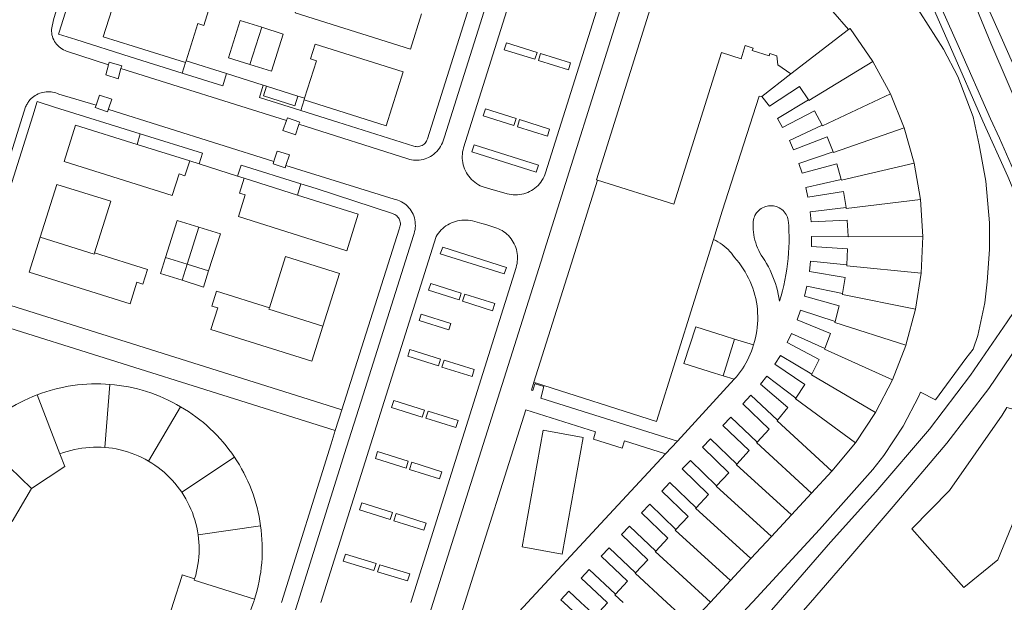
# Model space of a CAD drawing. Header units: metres. Extents: x 89888 to 94270, y 464165 to 468904.
# Tile 192 of 256: x 93738 to 93897, y 465750 to 465844. Entities that reach past the tile are written whole.
import ezdxf

# ---------------------------------------------------------------- set-up
doc = ezdxf.new("R2010")
doc.units = ezdxf.units.M
for name, color, linetype, lineweight in [('B_BEBOUWINGSGRENS_0', 251, 'CONTINUOUS', 13), ('B_TUSSENMUUR_0', 251, 'CONTINUOUS', 13), ('G_GRENS_ALGEMEEN_0', 251, 'CONTINUOUS', 13), ('T_CULTUURGRENS_0', 251, 'CONTINUOUS', 13), ('T_HEK_LIJN_0', 251, 'CONTINUOUS', 13), ('T_MUUR_30CM_LIJN_0', 251, 'CONTINUOUS', 13), ('V_WEGGRENS_0', 251, 'CONTINUOUS', 13), ('W_WATERGRENS_0', 251, 'CONTINUOUS', 13)]:
    doc.layers.add(name, color=color, linetype=linetype, lineweight=lineweight)

msp = doc.modelspace()

# ---------------------------------------------------------------- linework, layer by layer
at = {"layer": 'B_BEBOUWINGSGRENS_0'}
for p, q in [((93869.41, 465845.67), (93871.93, 465842.76)), ((93780.45, 465842.04), (93776.96, 465843.14)), ((93871.93, 465842.76), (93872.19, 465842.96)), ((93872.19, 465842.96), (93875.89, 465837.62)), ((93764.71, 465837.69), (93764.62, 465837.42)), ((93875.89, 465837.62), (93878.71, 465832.35)), ((93857.91, 465831.94), (93862.62, 465835.58)), ((93878.71, 465832.35), (93880.94, 465826.84)), ((93783.82, 465831.37), (93783.9, 465831.65)), ((93880.94, 465826.84), (93882.58, 465821.12)), ((93756.79, 465824.16), (93765.3, 465821.49)), ((93882.58, 465821.12), (93883.59, 465815.24)), ((93743.8, 465817.7), (93741.1, 465809.15)), ((93752.53, 465814.96), (93743.8, 465817.7)), ((93774.11, 465818.69), (93782.77, 465815.95)), ((93749.91, 465806.6), (93752.53, 465814.96)), ((93883.59, 465815.24), (93883.97, 465809.28)), ((93883.97, 465809.28), (93883.69, 465803.34)), ((93780.83, 465806.03), (93778.2, 465797.71)), ((93789.55, 465803.28), (93780.83, 465806.03)), ((93786.86, 465794.75), (93789.55, 465803.28)), ((93883.69, 465803.34), (93882.8, 465797.48)), ((93882.8, 465797.48), (93881.24, 465791.68)), ((93879.07, 465786.07), (93876.32, 465780.78)), ((93873.05, 465775.83), (93869.23, 465771.23)), ((93869.23, 465771.23), (93865.97, 465767.71)), ((93736.54, 465763.13), (93739.71, 465768.47)), ((93865.97, 465767.71), (93862.71, 465764.2)), ((93862.71, 465764.2), (93859.45, 465760.68)), ((93859.45, 465760.68), (93856.14, 465757.11)), ((93856.14, 465757.11), (93852.84, 465753.55)), ((93852.84, 465753.55), (93849.58, 465750.03))]:
    msp.add_line(p, q, dxfattribs=at)
for points in [[(93831.3, 465818.36), (93831.15, 465818.41), (93842.15, 465853.59), (93849, 465875.39), (93868.99, 465869.13), (93866.57, 465861.38)], [(93791.75, 465849.02), (93783.29, 465851.68), (93782.53, 465849.27), (93783.48, 465848.97), (93782.38, 465845.48), (93801.04, 465839.61), (93802.82, 465845.32)], [(93764.62, 465837.42), (93756.16, 465840.08), (93751.31, 465841.61), (93754.09, 465850.36), (93768.34, 465845.84), (93767.57, 465843.44)], [(93767.57, 465843.44), (93766.62, 465843.74), (93764.71, 465837.69)], [(93776.96, 465843.14), (93773.47, 465844.23), (93771.57, 465838.2), (93775.06, 465837.11)], [(93775.06, 465837.11), (93778.56, 465836.01), (93780.45, 465842.04)], [(93784.87, 465838), (93785.61, 465840.41), (93799.86, 465835.92), (93797.11, 465827.16), (93783.82, 465831.37)], [(93862.62, 465835.58), (93860.51, 465837.07), (93860.32, 465838.53), (93859.18, 465838.89), (93859.07, 465838.53), (93856.36, 465839.37), (93856.48, 465839.76), (93855.19, 465840.17), (93854.56, 465838.04), (93851.4, 465839.07), (93843.65, 465814.51), (93831.3, 465818.36)], [(93783.9, 465831.65), (93785.83, 465837.7), (93784.87, 465838)], [(93865.46, 465831.39), (93864.03, 465833.57), (93859.13, 465830.36), (93857.91, 465831.94)], [(93867.7, 465827.28), (93866.45, 465829.6), (93861.27, 465826.91), (93860.43, 465828.34), (93865.46, 465831.39)], [(93765.3, 465821.49), (93764.54, 465819.08), (93763.59, 465819.38), (93762.49, 465815.89), (93744.96, 465821.39), (93746.82, 465827.28), (93756.79, 465824.16)], [(93869.46, 465822.98), (93868.47, 465825.41), (93863.05, 465823.3), (93862.36, 465824.81), (93867.7, 465827.28)], [(93870.75, 465818.51), (93870.03, 465821.04), (93864.41, 465819.53), (93863.89, 465821.07), (93869.46, 465822.98)], [(93774.3, 465815.98), (93773.35, 465816.28), (93774.11, 465818.69)], [(93871.56, 465813.93), (93871.11, 465816.52), (93865.35, 465815.62), (93865.01, 465817.21), (93870.75, 465818.51)], [(93782.77, 465815.95), (93792.59, 465812.85), (93790.73, 465806.95), (93773.2, 465812.48), (93774.3, 465815.98)], [(93871.87, 465809.3), (93871.7, 465811.92), (93865.87, 465811.64), (93865.72, 465813.26), (93871.56, 465813.93)], [(93766.79, 465810.76), (93763.29, 465811.87), (93761.38, 465805.87)], [(93768.37, 465803.67), (93770.27, 465809.66), (93766.79, 465810.76)], [(93741.1, 465809.15), (93739.3, 465803.47), (93755.64, 465798.34), (93756.76, 465801.84), (93757.72, 465801.54), (93758.46, 465803.92), (93749.91, 465806.6)], [(93871.67, 465804.65), (93871.79, 465807.27), (93865.96, 465807.62), (93865.96, 465809.25), (93871.87, 465809.3)], [(93761.38, 465805.87), (93760.57, 465803.29), (93764.06, 465802.17)], [(93870.97, 465800), (93871.37, 465802.6), (93865.6, 465803.61), (93865.81, 465805.24), (93871.67, 465804.65)], [(93764.06, 465802.17), (93767.54, 465801.05), (93768.37, 465803.67)], [(93778.2, 465797.71), (93769.65, 465800.41), (93768.89, 465798), (93769.85, 465797.7), (93768.74, 465794.22), (93785.07, 465789.06), (93786.86, 465794.75)], [(93869.76, 465795.47), (93870.45, 465798.01), (93864.8, 465799.59), (93865.18, 465801.19), (93870.97, 465800)], [(93868.09, 465791.12), (93869.04, 465793.57), (93863.61, 465795.75), (93864.17, 465797.3), (93869.76, 465795.47)], [(93865.98, 465786.98), (93867.18, 465789.32), (93862.01, 465792.08), (93862.72, 465793.56), (93868.09, 465791.12)], [(93881.24, 465791.68), (93881.23, 465791.63), (93879.07, 465786.07)], [(93863.4, 465783.1), (93864.86, 465785.28), (93860.01, 465788.57), (93860.91, 465789.99), (93865.98, 465786.98)], [(93860.45, 465779.52), (93862.12, 465781.54), (93857.68, 465785.34), (93858.71, 465786.65), (93863.4, 465783.1)], [(93752.4, 465785.3), (93751.65, 465785.36), (93750.9, 465785.39), (93750.15, 465785.4), (93749.4, 465785.39), (93748.64, 465785.36), (93747.89, 465785.31), (93747.14, 465785.23), (93746.4, 465785.14), (93745.65, 465785.02), (93744.91, 465784.88), (93744.18, 465784.72), (93743.45, 465784.53), (93742.72, 465784.33), (93742, 465784.11), (93741.29, 465783.86), (93740.59, 465783.6)], [(93763.8, 465781.69), (93763.15, 465782.06), (93762.48, 465782.42), (93761.81, 465782.76), (93761.13, 465783.08), (93760.43, 465783.38), (93759.73, 465783.66), (93759.03, 465783.92), (93758.31, 465784.16), (93757.59, 465784.37), (93756.86, 465784.57), (93756.13, 465784.74), (93755.39, 465784.9), (93754.65, 465785.03), (93753.9, 465785.14), (93753.15, 465785.23), (93752.4, 465785.3)], [(93740.59, 465783.6), (93739.89, 465783.33), (93739.2, 465783.03), (93738.52, 465782.72), (93737.85, 465782.38), (93737.19, 465782.03), (93736.54, 465781.66), (93735.9, 465781.27), (93735.28, 465780.86), (93734.66, 465780.43), (93734.06, 465779.99), (93733.47, 465779.53), (93732.9, 465779.05), (93732.33, 465778.55), (93731.79, 465778.04), (93731.26, 465777.52), (93730.74, 465776.97)], [(93857.15, 465775.96), (93859.1, 465778.06), (93854.81, 465782.15), (93856.14, 465783.55), (93860.45, 465779.52)], [(93772.53, 465773.54), (93772.1, 465774.16), (93771.66, 465774.77), (93771.2, 465775.36), (93770.72, 465775.94), (93770.22, 465776.51), (93769.71, 465777.06), (93769.18, 465777.6), (93768.64, 465778.12), (93768.08, 465778.63), (93767.51, 465779.11), (93766.92, 465779.59), (93766.32, 465780.04), (93765.71, 465780.48), (93765.09, 465780.9), (93764.45, 465781.3), (93763.8, 465781.69)], [(93853.85, 465772.41), (93855.87, 465774.58), (93851.59, 465778.66), (93852.89, 465780.02), (93857.15, 465775.96)], [(93876.32, 465780.78), (93876.31, 465780.75), (93873.05, 465775.83)], [(93850.57, 465768.89), (93852.54, 465771.01), (93848.29, 465775.13), (93849.62, 465776.5), (93853.85, 465772.41)], [(93744.3, 465774.06), (93744.88, 465774.27), (93745.46, 465774.45), (93746.06, 465774.61), (93746.65, 465774.76), (93747.25, 465774.88), (93747.86, 465774.98), (93748.48, 465775.05), (93749.09, 465775.11), (93749.71, 465775.15), (93750.34, 465775.16), (93750.96, 465775.14), (93751.58, 465775.1)], [(93751.58, 465775.1), (93752.19, 465775.04), (93752.81, 465774.96), (93753.42, 465774.85), (93754.03, 465774.72), (93754.63, 465774.57), (93755.23, 465774.39), (93755.82, 465774.19), (93756.4, 465773.97), (93756.97, 465773.73), (93757.53, 465773.47), (93758.09, 465773.18), (93758.63, 465772.88)], [(93739.71, 465768.47), (93745.1, 465772.03), (93744.3, 465774.06)], [(93776.77, 465762.42), (93776.66, 465763.17), (93776.53, 465763.91), (93776.38, 465764.64), (93776.21, 465765.37), (93776.01, 465766.09), (93775.79, 465766.81), (93775.56, 465767.52), (93775.3, 465768.23), (93775.02, 465768.93), (93774.73, 465769.61), (93774.41, 465770.29), (93774.07, 465770.96), (93773.71, 465771.62), (93773.34, 465772.27), (93772.94, 465772.91), (93772.53, 465773.54)], [(93847.26, 465765.33), (93849.26, 465767.48), (93845.02, 465771.61), (93846.36, 465772.99), (93850.57, 465768.89)], [(93758.63, 465772.88), (93759.16, 465772.56), (93759.67, 465772.22), (93760.18, 465771.86), (93760.67, 465771.48), (93761.15, 465771.08), (93761.61, 465770.67), (93762.05, 465770.24), (93762.48, 465769.79), (93762.89, 465769.33), (93763.28, 465768.85), (93763.66, 465768.35), (93764.01, 465767.84)], [(93843.98, 465761.8), (93845.96, 465763.92), (93841.7, 465768.03), (93843.02, 465769.41), (93847.26, 465765.33)], [(93764.01, 465767.84), (93764.35, 465767.32), (93764.66, 465766.79), (93764.96, 465766.25), (93765.24, 465765.69), (93765.49, 465765.12), (93765.73, 465764.55), (93765.94, 465763.97), (93766.13, 465763.38), (93766.29, 465762.78), (93766.44, 465762.18), (93766.56, 465761.57), (93766.66, 465760.96)], [(93840.73, 465758.31), (93842.67, 465760.39), (93838.43, 465764.51), (93839.76, 465765.89), (93843.98, 465761.8)], [(93777.01, 465757.17), (93777.04, 465757.92), (93777.05, 465758.67), (93777.04, 465759.43), (93777, 465760.18), (93776.95, 465760.93), (93776.87, 465761.68), (93776.77, 465762.42)], [(93837.48, 465754.81), (93839.44, 465756.92), (93835.18, 465760.99), (93836.48, 465762.36), (93840.73, 465758.31)], [(93766.66, 465760.96), (93766.73, 465760.36), (93766.79, 465759.76), (93766.81, 465759.16), (93766.82, 465758.56), (93766.81, 465757.96), (93766.77, 465757.36), (93766.71, 465756.76), (93766.63, 465756.16), (93766.53, 465755.57), (93766.41, 465754.98), (93766.27, 465754.4), (93766.1, 465753.82)], [(93834.22, 465751.31), (93836.19, 465753.42), (93831.92, 465757.47), (93833.22, 465758.85), (93837.48, 465754.81)], [(93775.8, 465750.52), (93776.02, 465751.24), (93776.21, 465751.97), (93776.39, 465752.7), (93776.55, 465753.44), (93776.68, 465754.18), (93776.8, 465754.92), (93776.89, 465755.67), (93776.96, 465756.42), (93777.01, 465757.17)], [(93766.1, 465753.82), (93764.09, 465754.45), (93764.02, 465754.22), (93762.68, 465750), (93760.85, 465744.2), (93770.6, 465741.12), (93771.1, 465741.73), (93771.59, 465742.35), (93772.05, 465742.99), (93772.5, 465743.64), (93772.93, 465744.3), (93773.34, 465744.98), (93773.73, 465745.67), (93774.1, 465746.36), (93774.45, 465747.07), (93774.77, 465747.79), (93775.08, 465748.52), (93775.37, 465749.26), (93775.63, 465750), (93775.66, 465750.1), (93775.7, 465750.21), (93775.73, 465750.31), (93775.77, 465750.42), (93775.8, 465750.52)], [(93830.97, 465747.81), (93832.93, 465749.92), (93832.85, 465750), (93828.66, 465753.95), (93829.96, 465755.33), (93834.22, 465751.31)], [(93827.7, 465744.3), (93829.69, 465746.43), (93825.86, 465750), (93825.4, 465750.44), (93826.68, 465751.82), (93828.63, 465750), (93830.97, 465747.81)], [(93849.58, 465750.03), (93849.55, 465750), (93846.32, 465746.52)]]:
    msp.add_lwpolyline(points, dxfattribs=at)
at = {"layer": 'B_TUSSENMUUR_0'}
for p, q in [((93776.96, 465843.14), (93775.06, 465837.11)), ((93871.93, 465842.76), (93862.62, 465835.58)), ((93764.88, 465804.77), (93766.79, 465810.76)), ((93761.38, 465805.87), (93764.88, 465804.77)), ((93764.06, 465802.17), (93764.88, 465804.77)), ((93764.88, 465804.77), (93768.37, 465803.67)), ((93752.4, 465785.3), (93751.58, 465775.1)), ((93740.59, 465783.6), (93744.3, 465774.06)), ((93758.63, 465772.88), (93763.8, 465781.69)), ((93739.71, 465768.47), (93730.74, 465776.97)), ((93772.53, 465773.54), (93764.01, 465767.84)), ((93776.77, 465762.42), (93766.66, 465760.96))]:
    msp.add_line(p, q, dxfattribs=at)
for points in [[(93875.89, 465837.62), (93865.53, 465831.29), (93865.46, 465831.39)], [(93867.7, 465827.28), (93867.75, 465827.18), (93878.71, 465832.35)], [(93869.46, 465822.98), (93869.51, 465822.86), (93880.94, 465826.84)], [(93870.75, 465818.51), (93870.78, 465818.4), (93882.58, 465821.12)], [(93871.56, 465813.93), (93871.58, 465813.81), (93883.59, 465815.24)], [(93741.1, 465809.15), (93749.85, 465806.39), (93749.91, 465806.6)], [(93871.87, 465809.3), (93871.88, 465809.18), (93883.97, 465809.28)], [(93871.67, 465804.65), (93871.66, 465804.53), (93883.69, 465803.34)], [(93870.97, 465800), (93870.95, 465799.88), (93882.8, 465797.48)], [(93778.2, 465797.71), (93778.13, 465797.5), (93786.86, 465794.75)], [(93869.76, 465795.47), (93869.73, 465795.35), (93881.24, 465791.68)], [(93868.09, 465791.12), (93868.05, 465791.01), (93879.07, 465786.07)], [(93876.32, 465780.78), (93865.92, 465786.87), (93865.98, 465786.98)], [(93863.4, 465783.1), (93863.33, 465783), (93873.05, 465775.83)], [(93860.45, 465779.52), (93860.37, 465779.42), (93869.23, 465771.23)], [(93857.15, 465775.96), (93857.07, 465775.88), (93865.97, 465767.71)], [(93853.85, 465772.41), (93853.76, 465772.32), (93862.71, 465764.2)], [(93850.57, 465768.89), (93850.49, 465768.8), (93859.45, 465760.68)], [(93847.26, 465765.33), (93847.18, 465765.24), (93856.14, 465757.11)], [(93843.98, 465761.8), (93843.89, 465761.71), (93852.84, 465753.55)], [(93840.73, 465758.31), (93840.65, 465758.22), (93849.58, 465750.03)], [(93766.1, 465753.82), (93766.03, 465753.59), (93775.8, 465750.52)], [(93837.48, 465754.81), (93837.4, 465754.73), (93842.54, 465750), (93846.32, 465746.52)], [(93834.22, 465751.31), (93834.14, 465751.22), (93835.46, 465750)]]:
    msp.add_lwpolyline(points, dxfattribs=at)
at = {"layer": 'G_GRENS_ALGEMEEN_0'}
msp.add_line((93821.29, 465785.55), (93821.23, 465785.4), dxfattribs=at)
at = {"layer": 'T_CULTUURGRENS_0'}
for p, q in [((93821.16, 465837.95), (93821.52, 465839.06)), ((93826.96, 465837.37), (93822.09, 465838.89)), ((93764.08, 465835.7), (93764.62, 465837.42)), ((93783.82, 465831.37), (93783.27, 465829.66)), ((93817.77, 465827.24), (93818.13, 465828.35)), ((93823.56, 465826.64), (93818.7, 465828.18)), ((93811.35, 465824.12), (93810.95, 465822.96)), ((93773.04, 465819.03), (93773.61, 465820.82)), ((93773.61, 465820.82), (93783.3, 465817.81)), ((93783.3, 465817.81), (93782.77, 465815.95)), ((93816.2, 465803.19), (93816.57, 465804.21)), ((93808.9, 465798.98), (93809.26, 465800.09)), ((93814.7, 465798.38), (93809.83, 465799.91)), ((93802.78, 465796.66), (93802.46, 465795.64)), ((93805.55, 465788.3), (93805.91, 465789.41)), ((93811.35, 465787.72), (93806.48, 465789.24)), ((93802.95, 465780.02), (93803.31, 465781.14)), ((93808.75, 465779.46), (93803.88, 465780.97)), ((93800.32, 465771.75), (93800.68, 465772.86)), ((93806.11, 465771.15), (93801.24, 465772.69)), ((93797.77, 465763.44), (93798.13, 465764.55)), ((93803.56, 465762.84), (93798.7, 465764.38)), ((93795.13, 465755.16), (93795.48, 465756.28)), ((93800.93, 465754.61), (93796.05, 465756.11))]:
    msp.add_line(p, q, dxfattribs=at)
for points in [[(93907.15, 465811.28), (93906.36, 465810.5), (93905.66, 465810.11), (93905.06, 465809.92), (93904.42, 465809.85), (93903.68, 465809.95), (93902.94, 465810.19), (93901.75, 465810.88), (93901.02, 465811.61), (93900.33, 465812.77), (93897.7, 465818.98), (93893.68, 465827.95), (93888.46, 465839.92), (93882.3, 465853.94), (93876.16, 465867.79), (93872.07, 465876.79)], [(93881.41, 465876.5), (93881.36, 465875.7), (93881.52, 465874.69), (93884.41, 465867.66), (93891.4, 465853.31), (93896.65, 465841.53), (93902.51, 465828.2), (93905.22, 465822.1), (93906.82, 465818.17), (93907.59, 465816.29), (93907.8, 465815.22), (93907.91, 465813.56), (93907.65, 465812.16)], [(93821.52, 465839.06), (93816.56, 465840.61), (93816.2, 465839.49), (93821.16, 465837.95)], [(93822.09, 465838.89), (93821.74, 465837.74), (93826.61, 465836.22), (93826.96, 465837.37)], [(93771.26, 465835.63), (93770.64, 465833.64), (93764.08, 465835.7)], [(93783.27, 465829.66), (93776.59, 465831.76), (93777.22, 465833.75)], [(93777.73, 465833.59), (93777.25, 465832.06), (93782.3, 465830.43), (93782.79, 465832)], [(93818.13, 465828.35), (93813.18, 465829.92), (93812.81, 465828.81), (93817.77, 465827.24)], [(93818.7, 465828.18), (93818.35, 465827.03), (93823.21, 465825.5), (93823.56, 465826.64)], [(93810.95, 465822.96), (93821.36, 465819.65), (93821.77, 465820.8), (93811.35, 465824.12)], [(93816.57, 465804.21), (93806.25, 465807.55), (93805.86, 465806.47), (93816.2, 465803.19)], [(93809.26, 465800.09), (93804.31, 465801.66), (93803.94, 465800.54), (93808.9, 465798.98)], [(93809.83, 465799.91), (93809.48, 465798.77), (93814.34, 465797.23), (93814.7, 465798.38)], [(93802.46, 465795.64), (93807.26, 465794.13), (93807.59, 465795.16), (93802.78, 465796.66)], [(93805.91, 465789.41), (93800.95, 465790.97), (93800.59, 465789.85), (93805.55, 465788.3)], [(93806.48, 465789.24), (93806.13, 465788.09), (93811, 465786.57), (93811.35, 465787.72)], [(93803.31, 465781.14), (93798.34, 465782.68), (93797.99, 465781.56), (93802.95, 465780.02)], [(93803.88, 465780.97), (93803.53, 465779.82), (93808.4, 465778.31), (93808.75, 465779.46)], [(93882.2, 465761.91), (93890.63, 465752.42), (93896.11, 465756.87), (93899.17, 465764.42), (93900.33, 465772.35), (93899.78, 465780.95), (93897.54, 465781.56), (93896.82, 465780.34), (93888.26, 465768.1), (93882.2, 465761.91)], [(93800.68, 465772.86), (93795.72, 465774.43), (93795.36, 465773.32), (93800.32, 465771.75)], [(93801.24, 465772.69), (93800.89, 465771.54), (93805.76, 465770.01), (93806.11, 465771.15)], [(93798.13, 465764.55), (93793.17, 465766.12), (93792.81, 465765.01), (93797.77, 465763.44)], [(93798.7, 465764.38), (93798.34, 465763.23), (93803.21, 465761.7), (93803.56, 465762.84)], [(93795.48, 465756.28), (93790.51, 465757.8), (93790.16, 465756.68), (93795.13, 465755.16)], [(93796.05, 465756.11), (93795.71, 465754.96), (93800.58, 465753.47), (93800.93, 465754.61)]]:
    msp.add_lwpolyline(points, dxfattribs=at)
at = {"layer": 'T_HEK_LIJN_0'}
for p, q in [((93821.29, 465785.55), (93821.01, 465785.64)), ((93840.84, 465779.29), (93821.29, 465785.55))]:
    msp.add_line(p, q, dxfattribs=at)
at = {"layer": 'T_MUUR_30CM_LIJN_0'}
for p, q in [((93764.71, 465837.69), (93771.26, 465835.63)), ((93771.26, 465835.63), (93777.22, 465833.75)), ((93777.22, 465833.75), (93777.73, 465833.59)), ((93777.73, 465833.59), (93782.79, 465832)), ((93782.79, 465832), (93783.9, 465831.65)), ((93789.26, 465827.78), (93801.58, 465823.89)), ((93766.82, 465821.01), (93765.3, 465821.49)), ((93773.04, 465819.03), (93766.82, 465821.01)), ((93774.11, 465818.69), (93773.04, 465819.03)), ((93831.3, 465818.36), (93827.03, 465804.78)), ((93798.14, 465812.96), (93785.78, 465817.04)), ((93851.51, 465813.36), (93850.07, 465808.76)), ((93850.07, 465808.76), (93840.84, 465779.29)), ((93827.03, 465804.78), (93821.01, 465785.64)), ((93733.16, 465799.08), (93787.55, 465781.94)), ((93821.01, 465785.64), (93820.62, 465784.39))]:
    msp.add_line(p, q, dxfattribs=at)
msp.add_lwpolyline([(93883.58, 465784.06), (93883.31, 465783.39), (93880.81, 465778.55), (93877.67, 465773.8), (93875.9, 465771.53), (93867.26, 465761.79), (93856.43, 465750.12), (93856.32, 465750), (93850.68, 465743.89), (93848.15, 465741.09), (93835.31, 465727.44), (93827.09, 465718.4)], dxfattribs=at)
at = {"layer": 'V_WEGGRENS_0'}
for p, q in [((93857.21, 465916.69), (93822.48, 465806.17)), ((93754.18, 465836.45), (93780.98, 465828.03)), ((93789.26, 465827.78), (93783.27, 465829.66)), ((93756.79, 465824.16), (93757.31, 465825.88)), ((93757.31, 465825.88), (93767.37, 465822.75)), ((93767.37, 465822.75), (93766.82, 465821.01)), ((93783.3, 465817.81), (93785.78, 465817.04)), ((93862.19, 465811.89), (93862.13, 465812.14)), ((93731.11, 465795.98), (93788.85, 465777.84)), ((93853.49, 465792.65), (93851.64, 465786.71)), ((93856.55, 465791.69), (93853.49, 465792.65)), ((93853.44, 465786.15), (93844.24, 465776.09)), ((93851.64, 465786.71), (93853.44, 465786.15)), ((93820.83, 465784.3), (93820.62, 465784.39)), ((93789.9, 465781.18), (93787.55, 465781.94)), ((93789.9, 465781.18), (93788.85, 465777.84)), ((93842.32, 465774.05), (93844.24, 465776.09))]:
    msp.add_line(p, q, dxfattribs=at)
for points in [[(93775.67, 465942.18), (93774.47, 465942.64), (93774.24, 465942.34), (93774.05, 465942.01), (93773.92, 465941.65), (93743.3, 465844.55), (93743.02, 465843.34), (93742.97, 465843.06), (93742.95, 465842.77), (93742.95, 465842.71)], [(93744.18, 465842.32), (93773.68, 465935.79), (93775.67, 465942.18)], [(93833.83, 465920.42), (93803.77, 465825.05), (93803.71, 465824.86), (93803.62, 465824.68), (93803.51, 465824.52), (93803.39, 465824.36), (93803.25, 465824.23), (93803.09, 465824.1), (93802.92, 465824)], [(93802.47, 465821.63), (93802.78, 465821.67), (93803.09, 465821.73), (93803.4, 465821.82), (93803.69, 465821.92), (93803.98, 465822.04), (93804.26, 465822.19), (93804.54, 465822.37), (93804.81, 465822.58), (93805.06, 465822.8), (93805.3, 465823.04), (93805.52, 465823.29), (93805.73, 465823.55), (93805.91, 465823.84), (93806.08, 465824.13), (93806.23, 465824.43), (93806.35, 465824.74), (93806.46, 465825.06), (93806.54, 465825.38), (93835.32, 465916.61)], [(93839.21, 465917.41), (93809.64, 465823.63), (93809.55, 465823.3), (93809.48, 465822.95), (93809.44, 465822.61), (93809.42, 465822.26), (93809.42, 465821.91), (93809.45, 465821.57), (93809.5, 465821.22), (93809.57, 465820.88), (93809.67, 465820.55), (93809.79, 465820.22), (93809.93, 465819.9), (93810.09, 465819.59), (93810.27, 465819.29), (93810.47, 465819.01), (93810.69, 465818.74), (93810.93, 465818.48), (93811.18, 465818.25), (93811.45, 465818.03), (93811.74, 465817.83), (93812.03, 465817.64), (93812.34, 465817.48), (93812.66, 465817.34), (93814.19, 465816.89), (93814.25, 465816.87)], [(93852.34, 465913.04), (93822.9, 465819.58), (93822.79, 465819.26), (93822.65, 465818.95), (93822.5, 465818.64), (93822.32, 465818.35), (93822.13, 465818.06), (93821.92, 465817.8), (93821.69, 465817.54), (93821.45, 465817.3), (93821.18, 465817.08), (93820.91, 465816.88), (93820.62, 465816.7), (93820.32, 465816.53), (93820.01, 465816.39), (93819.69, 465816.27), (93819.37, 465816.16), (93819.04, 465816.09), (93818.7, 465816.03), (93818.36, 465815.99), (93818.02, 465815.98), (93817.68, 465815.99), (93817.34, 465816.03), (93817, 465816.09), (93816.67, 465816.17), (93814.25, 465816.87)], [(93883.58, 465784.06), (93886.02, 465782.82), (93890.92, 465789.48), (93892.13, 465791.01), (93892.87, 465793.22), (93893.99, 465798.49), (93894.4, 465801.91), (93894.78, 465807.15), (93894.75, 465811.46), (93894.15, 465818.21), (93893.06, 465824.09), (93892.13, 465828.62), (93889.64, 465835.14), (93887.31, 465839.61), (93883.57, 465845.4), (93877.75, 465853.56), (93868.31, 465846.37)], [(93742.95, 465842.71), (93742.95, 465842.49), (93742.97, 465842.2), (93743.01, 465841.92), (93743.08, 465841.64), (93743.17, 465841.37), (93743.29, 465841.1), (93743.42, 465840.85), (93743.57, 465840.6), (93743.75, 465840.38), (93743.94, 465840.16), (93744.15, 465839.96), (93744.37, 465839.78), (93744.6, 465839.62), (93744.85, 465839.48), (93745.12, 465839.36), (93745.38, 465839.26), (93752.17, 465837.05)], [(93764.08, 465835.7), (93755.67, 465838.35), (93746.86, 465841.13), (93744.08, 465842), (93744.18, 465842.32)], [(93754.18, 465836.45), (93753.75, 465834.79), (93751.74, 465835.45), (93752.17, 465837.05)], [(93752.17, 465837.05), (93752.28, 465837.46), (93754.29, 465836.87), (93754.18, 465836.45)], [(93750.14, 465830.54), (93744.13, 465832.3), (93743.89, 465832.4), (93743.64, 465832.5), (93743.38, 465832.57), (93743.12, 465832.63), (93742.86, 465832.67), (93742.59, 465832.69), (93742.33, 465832.69), (93742.06, 465832.68), (93741.79, 465832.65), (93741.53, 465832.6), (93741.27, 465832.53), (93741.02, 465832.44), (93740.77, 465832.34), (93740.53, 465832.22), (93740.3, 465832.09), (93740.08, 465831.93), (93739.86, 465831.77), (93739.66, 465831.59), (93739.55, 465831.48), (93739.44, 465831.36)], [(93750.14, 465830.54), (93750.68, 465832.15), (93752.68, 465831.52), (93752.16, 465829.93)], [(93851.51, 465813.36), (93857.5, 465831.97), (93857.91, 465831.94)], [(93739.44, 465831.36), (93739.33, 465831.24), (93739.23, 465831.11), (93739.14, 465830.98), (93739.05, 465830.84), (93738.97, 465830.71), (93738.89, 465830.56), (93738.82, 465830.42), (93738.75, 465830.27), (93729.82, 465801.84), (93732.01, 465799.42)], [(93732.01, 465799.42), (93731.25, 465801.39), (93739.91, 465828.78), (93740.62, 465831.13)], [(93740.62, 465831.13), (93743.44, 465830.18), (93757.31, 465825.88)], [(93752.16, 465829.93), (93752, 465829.44), (93750.01, 465830.17), (93750.14, 465830.54)], [(93778.91, 465821.39), (93752.22, 465829.84), (93752.16, 465829.93)], [(93782.99, 465827.42), (93782.92, 465827.22), (93782.4, 465825.72), (93781.97, 465825.87), (93780.35, 465826.44), (93780.98, 465828.03)], [(93780.98, 465828.03), (93781.14, 465828.45), (93783.11, 465827.77), (93782.99, 465827.42)], [(93782.99, 465827.42), (93800.6, 465821.84), (93800.91, 465821.75), (93801.21, 465821.68), (93801.53, 465821.64), (93801.84, 465821.61), (93802.15, 465821.61), (93802.47, 465821.63)], [(93802.92, 465824), (93802.74, 465823.92), (93802.55, 465823.86), (93802.36, 465823.82), (93802.16, 465823.8), (93801.96, 465823.81), (93801.77, 465823.84), (93801.58, 465823.89)], [(93778.91, 465821.39), (93778.99, 465821.64), (93779.44, 465823.08), (93779.91, 465822.95), (93781.45, 465822.49), (93780.88, 465820.74)], [(93780.88, 465820.74), (93780.78, 465820.4), (93778.8, 465821.04), (93778.91, 465821.39)], [(93800.35, 465814.36), (93800.1, 465814.55), (93799.84, 465814.72), (93799.57, 465814.88), (93799.28, 465815.02), (93798.99, 465815.13), (93798.69, 465815.22), (93798.38, 465815.29), (93780.88, 465820.74)], [(93801.59, 465812.58), (93801.47, 465812.87), (93801.33, 465813.15), (93801.17, 465813.42), (93800.99, 465813.67), (93800.79, 465813.92), (93800.58, 465814.15), (93800.35, 465814.36)], [(93798.14, 465812.96), (93798.33, 465812.89), (93798.5, 465812.81), (93798.67, 465812.71), (93798.82, 465812.59), (93798.96, 465812.45), (93799.08, 465812.3), (93799.19, 465812.14), (93799.27, 465811.96)], [(93862.13, 465812.14), (93862.05, 465812.39), (93861.95, 465812.62), (93861.83, 465812.84), (93861.69, 465813.06), (93861.53, 465813.26), (93861.36, 465813.44), (93861.16, 465813.61), (93860.96, 465813.76), (93860.74, 465813.89), (93860.51, 465814.01), (93860.27, 465814.1), (93860.03, 465814.17), (93859.78, 465814.22), (93859.52, 465814.24), (93859.27, 465814.24), (93859.01, 465814.22), (93858.76, 465814.18), (93858.51, 465814.12), (93858.27, 465814.03), (93858.04, 465813.92), (93857.82, 465813.79), (93857.61, 465813.65), (93857.42, 465813.48), (93857.24, 465813.3), (93857.07, 465813.1), (93856.93, 465812.9), (93856.8, 465812.67), (93856.7, 465812.44), (93856.61, 465812.2), (93856.55, 465811.95), (93856.51, 465811.7), (93856.49, 465811.26), (93856.49, 465810.82), (93856.5, 465810.38), (93856.54, 465809.95), (93856.6, 465809.51), (93856.69, 465809.08), (93856.79, 465808.65), (93856.91, 465808.23), (93857.05, 465807.82), (93857.22, 465807.41), (93857.4, 465807.01), (93857.6, 465806.62), (93857.82, 465806.24), (93858.06, 465805.87), (93858.38, 465805.37), (93858.68, 465804.87), (93858.96, 465804.35), (93859.23, 465803.83), (93859.48, 465803.29), (93859.71, 465802.75), (93859.92, 465802.2), (93860.11, 465801.64), (93860.28, 465801.08), (93860.43, 465800.51), (93860.56, 465799.93), (93860.68, 465799.35), (93860.77, 465798.77), (93861.02, 465799.62), (93861.25, 465800.47), (93861.46, 465801.33), (93861.65, 465802.2), (93861.81, 465803.07), (93861.95, 465803.94), (93862.07, 465804.82), (93862.16, 465805.7), (93862.24, 465806.59), (93862.29, 465807.47), (93862.31, 465808.35), (93862.32, 465809.24), (93862.3, 465810.13), (93862.26, 465811.01), (93862.19, 465811.89)], [(93769.05, 465706.48), (93772.67, 465717.88), (93782.78, 465750), (93790.69, 465775.15), (93793.04, 465782.57), (93801.53, 465809.44), (93801.63, 465809.74), (93801.71, 465810.05), (93801.77, 465810.37), (93801.81, 465810.68), (93801.83, 465811), (93801.82, 465811.32), (93801.8, 465811.64), (93801.75, 465811.96), (93801.68, 465812.27), (93801.59, 465812.58)], [(93908.28, 465811.17), (93904.65, 465805.94), (93901.85, 465801.66), (93897.6, 465795.44), (93891.68, 465786.79), (93885.02, 465778.07), (93876.37, 465767.9), (93869.01, 465759.78), (93860.55, 465750), (93858.72, 465747.89), (93848.16, 465735.67), (93835.9, 465722.41), (93826.43, 465712.64), (93811.99, 465697.72), (93803.17, 465688.11), (93787.28, 465671.68), (93786.55, 465671.01)], [(93799.27, 465811.96), (93799.34, 465811.78), (93799.38, 465811.59), (93799.4, 465811.4), (93799.4, 465811.2), (93799.38, 465811.01), (93799.33, 465810.82), (93799.26, 465810.64), (93799.18, 465810.46), (93789.9, 465781.18)], [(93806.77, 465810.96), (93807.07, 465811.15), (93807.37, 465811.32), (93807.68, 465811.47), (93808.01, 465811.59), (93808.34, 465811.7), (93808.67, 465811.79), (93809.02, 465811.86), (93809.36, 465811.9), (93809.71, 465811.92), (93810.06, 465811.92), (93810.4, 465811.9), (93810.75, 465811.85), (93811.09, 465811.78), (93811.43, 465811.69), (93812.6, 465811.37)], [(93812.6, 465811.37), (93813.23, 465811.2), (93814.99, 465810.63), (93815.3, 465810.51), (93815.59, 465810.36), (93815.88, 465810.2), (93816.15, 465810.02), (93816.41, 465809.83), (93816.66, 465809.61), (93816.9, 465809.39), (93817.12, 465809.14), (93817.32, 465808.89), (93817.51, 465808.62), (93817.68, 465808.34), (93817.83, 465808.05), (93817.97, 465807.75), (93818.08, 465807.45)], [(93806.77, 465810.96), (93806.5, 465810.76), (93806.25, 465810.54), (93806.01, 465810.31), (93805.78, 465810.07), (93805.57, 465809.81), (93805.37, 465809.54), (93805.19, 465809.26), (93786.51, 465750)], [(93850.07, 465808.76), (93850.45, 465808.59), (93850.81, 465808.39), (93851.16, 465808.18), (93851.5, 465807.95), (93851.83, 465807.7), (93852.14, 465807.43), (93852.44, 465807.15), (93852.73, 465806.85), (93852.99, 465806.53), (93853.24, 465806.21), (93853.48, 465805.87), (93853.86, 465805.43), (93854.23, 465804.97), (93854.58, 465804.5), (93854.91, 465804.02), (93855.21, 465803.52), (93855.5, 465803.02), (93855.77, 465802.5), (93856.02, 465801.97), (93856.24, 465801.43), (93856.45, 465800.88), (93856.63, 465800.33), (93856.79, 465799.76), (93856.92, 465799.19), (93857.04, 465798.62), (93857.13, 465798.04), (93857.19, 465797.46), (93857.23, 465796.88), (93857.25, 465796.29), (93857.25, 465795.71), (93857.22, 465795.13), (93857.17, 465794.54), (93857.09, 465793.97), (93856.99, 465793.39), (93856.87, 465792.82), (93856.72, 465792.25), (93856.55, 465791.69)], [(93801.07, 465750), (93818.12, 465804.22), (93818.21, 465804.54), (93818.28, 465804.86), (93818.32, 465805.18), (93818.35, 465805.51), (93818.36, 465805.84), (93818.34, 465806.16), (93818.31, 465806.49), (93818.25, 465806.81), (93818.18, 465807.13), (93818.08, 465807.45)], [(93822.48, 465806.17), (93822.46, 465806.11), (93817.9, 465791.59), (93804.73, 465750), (93797.84, 465728.25), (93781.34, 465675.77), (93781.25, 465675.22)], [(93853.49, 465792.65), (93851.83, 465793.17), (93847.21, 465794.62), (93845.29, 465788.68), (93850.25, 465787.14), (93851.64, 465786.71)], [(93853.44, 465786.15), (93853.8, 465786.55), (93854.14, 465786.96), (93854.46, 465787.39), (93854.77, 465787.83), (93855.06, 465788.28), (93855.33, 465788.74), (93855.58, 465789.21), (93855.81, 465789.69), (93856.03, 465790.18), (93856.22, 465790.68), (93856.4, 465791.18), (93856.55, 465791.69)], [(93863.11, 465746.89), (93865.8, 465750), (93872.01, 465757.18), (93879.14, 465765.54), (93887.85, 465775.78), (93894.63, 465784.65), (93899.53, 465791.81)], [(93821.23, 465785.4), (93821.18, 465785.41), (93820.83, 465784.3)], [(93844.24, 465776.09), (93822.14, 465783.09), (93822.62, 465784.95), (93821.23, 465785.4)], [(93805.04, 465734.71), (93809.86, 465750), (93819.69, 465781.16)], [(93819.69, 465781.16), (93831.01, 465777.6), (93830.65, 465776.46), (93835.31, 465774.99), (93835.67, 465776.14), (93842.32, 465774.05)], [(93788.85, 465777.84), (93788.22, 465775.7), (93780.14, 465750)], [(93829.01, 465776.72), (93822.52, 465777.89), (93819.11, 465758.99), (93825.59, 465757.82), (93829.01, 465776.72)], [(93842.32, 465774.05), (93820, 465750), (93805.63, 465734.52), (93805.04, 465734.71)]]:
    msp.add_lwpolyline(points, dxfattribs=at)
at = {"layer": 'W_WATERGRENS_0'}
for points in [[(93873.56, 465877.53), (93877.77, 465867.77), (93879.84, 465862.78), (93885.3, 465850.03), (93889.69, 465840.16), (93894.94, 465828.3), (93896.4, 465825.2), (93899.42, 465818.29), (93901.37, 465813.84), (93901.84, 465813.2), (93902.4, 465812.71), (93903.05, 465812.29), (93904.02, 465812.13), (93904.14, 465812.01)], [(93905.63, 465812.61), (93905.53, 465812.79), (93905.83, 465813.53), (93905.93, 465814.1), (93905.86, 465814.99), (93905.35, 465816.83), (93903.82, 465820.73), (93900.57, 465827.5), (93894.97, 465840.56), (93890.54, 465851.35)]]:
    msp.add_lwpolyline(points, dxfattribs=at)

doc.saveas('drawing.dxf')
